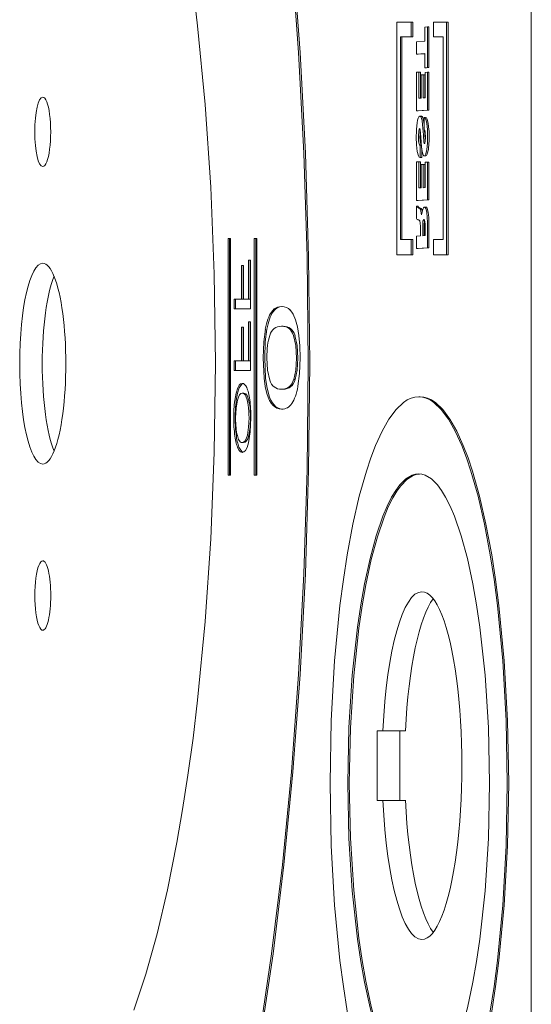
# Model space of a CAD drawing. Header units: millimetres. Extents: x -47038 to 86296, y -75637 to 48966.
# Tile 193 of 256: x -32376 to -32343, y 30249 to 30313. Entities that reach past the tile are written whole.
import ezdxf

# ---------------------------------------------------------------- set-up
doc = ezdxf.new("R2010")
doc.units = ezdxf.units.MM
doc.layers.add('00 - nowa technologia myjni_Nr_pióra__95', color=7, linetype='Continuous', lineweight=20, true_color=0x7c7c7c)
doc.layers.add('XREF', color=8, linetype='Continuous', lineweight=9)

# ---------------------------------------------------------------- blocks, each defined once
blk = doc.blocks.new('parter 2025.10.15')
at = {"layer": '00 - nowa technologia myjni_Nr_pióra__95', "color": 8, "linetype": 'Continuous', "lineweight": 5}
for p, q in [((611.7822, 2542.286), (611.7822, 2467.2695)), ((610.9131, 2487.0125), (610.9131, 2485.508)), ((611.0069, 2487.0125), (610.9131, 2487.0125)), ((611.0167, 2487.0125), (611.0069, 2487.0125)), ((611.0069, 2486.9185), (611.0069, 2487.0125)), ((611.0167, 2486.9185), (611.0167, 2487.0125)), ((611.1108, 2486.982), (611.0949, 2486.9808)), ((611.0949, 2486.9808), (611.0949, 2486.8892)), ((611.1204, 2486.982), (611.1108, 2486.982)), ((611.1108, 2486.7189), (611.1108, 2486.982)), ((611.1204, 2486.7189), (611.1204, 2486.982)), ((611.1502, 2487.0125), (611.1502, 2486.9185)), ((611.235, 2487.0125), (611.1502, 2487.0125)), ((611.2446, 2487.0125), (611.235, 2487.0125)), ((611.235, 2485.508), (611.235, 2487.0125)), ((611.2446, 2485.508), (611.2446, 2487.0125)), ((610.9369, 2486.9185), (611.0069, 2486.9185)), ((610.9369, 2485.6059), (610.9369, 2486.9185)), ((610.9465, 2485.6059), (610.9465, 2486.9185)), ((611.0167, 2486.9185), (611.0069, 2486.9185)), ((611.1502, 2486.9185), (611.2137, 2486.9185)), ((611.2137, 2486.9185), (611.2137, 2485.6059)), ((611.0949, 2486.8892), (611.0405, 2486.8862)), ((611.0405, 2486.8862), (611.0405, 2486.8062)), ((611.0405, 2486.8062), (611.0949, 2486.8092)), ((611.0502, 2486.8062), (611.0405, 2486.8062)), ((611.0502, 2486.8062), (611.0949, 2486.8086)), ((611.0949, 2486.8092), (611.0949, 2486.7177)), ((611.0949, 2486.7177), (611.1108, 2486.7189)), ((611.1047, 2486.7177), (611.0949, 2486.7177)), ((611.1047, 2486.7177), (611.1204, 2486.7189)), ((611.1204, 2486.7189), (611.1108, 2486.7189)), ((611.0562, 2486.6896), (611.0405, 2486.689)), ((611.0405, 2486.689), (611.0405, 2486.44)), ((611.066, 2486.6896), (611.0562, 2486.6896)), ((611.0562, 2486.5209), (611.0562, 2486.6896)), ((611.066, 2486.5209), (611.066, 2486.6896)), ((611.0838, 2486.6728), (611.0696, 2486.6719)), ((611.0696, 2486.6719), (611.0696, 2486.5218)), ((611.0936, 2486.6728), (611.0838, 2486.6728)), ((611.0838, 2486.5224), (611.0838, 2486.6728)), ((611.0936, 2486.5224), (611.0936, 2486.6728)), ((611.1108, 2486.6887), (611.096, 2486.6878)), ((611.096, 2486.6878), (611.096, 2486.523)), ((611.1204, 2486.6887), (611.1108, 2486.6887)), ((611.1108, 2486.4443), (611.1108, 2486.6887)), ((611.1204, 2486.4443), (611.1204, 2486.6887)), ((611.0696, 2486.5218), (611.0562, 2486.5209)), ((611.096, 2486.523), (611.0838, 2486.5224)), ((611.0405, 2486.44), (611.1108, 2486.4443)), ((611.0502, 2486.44), (611.0405, 2486.44)), ((611.0502, 2486.44), (611.1204, 2486.4443)), ((611.0631, 2486.404), (611.0624, 2486.404)), ((611.0728, 2486.404), (611.0631, 2486.404)), ((611.0992, 2486.3957), (611.0896, 2486.3957)), ((611.0896, 2486.3957), (611.0896, 2486.3158)), ((611.1204, 2486.4443), (611.1108, 2486.4443)), ((611.0907, 2486.3158), (611.0896, 2486.3158)), ((611.0896, 2486.3158), (611.0902, 2486.3158)), ((611.0943, 2486.2837), (611.0927, 2486.3136)), ((611.0721, 2486.2172), (611.0641, 2486.2172)), ((611.0641, 2486.1372), (611.0641, 2486.2172)), ((611.0739, 2486.1372), (611.0739, 2486.1983)), ((611.0739, 2486.1372), (611.0641, 2486.1372)), ((611.0904, 2486.1476), (611.0908, 2486.1476)), ((611.1001, 2486.1476), (611.0904, 2486.1476)), ((611.1006, 2486.1476), (611.0908, 2486.1476)), ((611.1001, 2486.1476), (611.1006, 2486.1476)), ((611.0562, 2486.1086), (611.0405, 2486.108)), ((611.0405, 2486.108), (611.0405, 2485.8589)), ((611.066, 2486.1086), (611.0562, 2486.1086)), ((611.0562, 2485.9398), (611.0562, 2486.1086)), ((611.066, 2485.9398), (611.066, 2486.1086)), ((611.0838, 2486.0921), (611.0696, 2486.0909)), ((611.0696, 2486.0909), (611.0696, 2485.9407)), ((611.0936, 2486.0921), (611.0838, 2486.0921)), ((611.0838, 2485.9416), (611.0838, 2486.0921)), ((611.0936, 2485.9416), (611.0936, 2486.0921)), ((611.1108, 2486.1076), (611.096, 2486.1067)), ((611.096, 2486.1067), (611.096, 2485.9419)), ((611.1204, 2486.1076), (611.1108, 2486.1076)), ((611.1108, 2485.8632), (611.1108, 2486.1076)), ((611.1204, 2485.8632), (611.1204, 2486.1076)), ((611.0696, 2485.9407), (611.0562, 2485.9398)), ((611.096, 2485.9419), (611.0838, 2485.9416)), ((611.0405, 2485.8589), (611.1108, 2485.8632)), ((611.0502, 2485.8589), (611.0405, 2485.8589)), ((611.0502, 2485.822), (611.0405, 2485.822)), ((611.0405, 2485.822), (611.0405, 2485.743)), ((611.0502, 2485.8589), (611.1204, 2485.8632)), ((611.0563, 2485.8101), (611.053, 2485.8107)), ((611.0661, 2485.8101), (611.0627, 2485.8107)), ((611.0914, 2485.8156), (611.091, 2485.8156)), ((611.1012, 2485.8156), (611.0914, 2485.8156)), ((611.1204, 2485.8632), (611.1108, 2485.8632)), ((611.0733, 2485.7662), (611.0731, 2485.7662)), ((611.0803, 2485.8031), (611.0733, 2485.7662)), ((611.0661, 2485.6908), (611.0661, 2485.63)), ((611.0803, 2485.631), (611.0803, 2485.6978)), ((611.0899, 2485.6978), (611.0931, 2485.7295)), ((611.0899, 2485.631), (611.0899, 2485.6978)), ((611.096, 2485.6954), (611.096, 2485.6319)), ((611.1108, 2485.5528), (611.1108, 2485.7094)), ((611.1204, 2485.5528), (611.1204, 2485.7094)), ((611.0661, 2485.63), (611.0405, 2485.6288)), ((611.0405, 2485.6288), (611.0405, 2485.5489)), ((611.096, 2485.6319), (611.0803, 2485.631)), ((609.8393, 2485.6133), (609.8228, 2485.6133)), ((609.8228, 2485.6133), (609.8228, 2484.0816)), ((609.8324, 2485.6133), (609.8324, 2484.0816)), ((609.8393, 2484.0816), (609.8393, 2485.6133)), ((610.0079, 2485.6133), (609.9913, 2485.6133)), ((609.9913, 2485.6133), (609.9913, 2484.0816)), ((610.001, 2485.6133), (610.001, 2484.0816)), ((610.0079, 2484.0816), (610.0079, 2485.6133)), ((611.0069, 2485.6059), (610.9369, 2485.6059)), ((611.0167, 2485.6059), (611.0069, 2485.6059)), ((611.0069, 2485.508), (611.0069, 2485.6059)), ((611.0167, 2485.508), (611.0167, 2485.6059)), ((611.1502, 2485.6059), (611.1502, 2485.508)), ((611.2137, 2485.6059), (611.1502, 2485.6059)), ((610.9131, 2485.508), (611.0069, 2485.508)), ((611.0167, 2485.508), (611.0069, 2485.508)), ((611.0405, 2485.5489), (611.1108, 2485.5528)), ((611.0502, 2485.5489), (611.0405, 2485.5489)), ((611.0502, 2485.5489), (611.1204, 2485.5528)), ((611.1204, 2485.5528), (611.1108, 2485.5528)), ((611.1502, 2485.508), (611.235, 2485.508)), ((611.2446, 2485.508), (611.235, 2485.508)), ((609.9223, 2485.439), (609.9096, 2485.439)), ((609.9096, 2485.439), (609.9096, 2485.2199)), ((609.9194, 2485.439), (609.9194, 2485.2199)), ((609.9223, 2485.2199), (609.9223, 2485.439)), ((609.9681, 2485.4732), (609.9556, 2485.4732)), ((609.9556, 2485.4732), (609.9556, 2485.2199)), ((609.9652, 2485.4732), (609.9652, 2485.2199)), ((609.9681, 2485.1576), (609.9681, 2485.4732)), ((609.9096, 2485.2199), (609.8611, 2485.2199)), ((609.8611, 2485.2199), (609.8611, 2485.1576)), ((609.8709, 2485.2199), (609.8709, 2485.1576)), ((609.9194, 2485.2199), (609.9096, 2485.2199)), ((609.9556, 2485.2199), (609.9223, 2485.2199)), ((609.9652, 2485.2199), (609.9556, 2485.2199)), ((609.8611, 2485.1576), (609.9681, 2485.1576)), ((609.9681, 2485.074), (609.9556, 2485.074)), ((609.9556, 2485.074), (609.9556, 2484.8207)), ((609.9652, 2485.074), (609.9652, 2484.8207)), ((609.9681, 2484.7588), (609.9681, 2485.074)), ((609.9223, 2485.0398), (609.9096, 2485.0398)), ((609.9096, 2485.0398), (609.9096, 2484.8207)), ((609.9194, 2485.0398), (609.9194, 2484.8207)), ((609.9223, 2484.8207), (609.9223, 2485.0398)), ((610.1785, 2485.0447), (610.1687, 2485.0447)), ((609.9096, 2484.8207), (609.8611, 2484.8207)), ((609.8611, 2484.8207), (609.8611, 2484.7588)), ((609.8709, 2484.8207), (609.8709, 2484.7588)), ((609.9194, 2484.8207), (609.9096, 2484.8207)), ((609.9556, 2484.8207), (609.9223, 2484.8207)), ((609.9652, 2484.8207), (609.9556, 2484.8207)), ((609.8611, 2484.7588), (609.9681, 2484.7588)), ((610.2572, 2484.7017), (610.2476, 2484.7017)), ((609.9243, 2484.612), (609.9145, 2484.612)), ((610.1785, 2484.6376), (610.1687, 2484.6376)), ((611.0641, 2484.5894), (611.0545, 2484.5894)), ((609.9228, 2484.2925), (609.913, 2484.2925)), ((609.8228, 2484.0816), (609.8393, 2484.0816)), ((609.9913, 2484.0816), (610.0079, 2484.0816)), ((610.7864, 2482.4278), (610.8232, 2482.4278)), ((610.7864, 2481.9777), (610.7864, 2482.4278)), ((610.9692, 2482.4278), (610.8232, 2482.4278)), ((610.9324, 2481.9777), (610.9324, 2482.4278)), ((610.8232, 2481.9777), (610.7864, 2481.9777)), ((610.9692, 2481.9777), (610.8232, 2481.9777))]:
    blk.add_line(p, q, dxfattribs=at)
for points in [[(610.3406, 2484.8042), (610.3334, 2485.4933), (610.3125, 2486.1647), (610.2786, 2486.8166), (610.2319, 2487.4452)], [(610.3502, 2484.8042), (610.3431, 2485.4933), (610.3222, 2486.1647), (610.2884, 2486.8166), (610.2417, 2487.4452)], [(609.7415, 2484.807), (609.7337, 2485.3853), (609.7114, 2485.9441), (609.6751, 2486.4797), (609.626, 2486.9881), (609.5962, 2487.2347)], [(611.0846, 2486.2837), (611.0801, 2486.3484), (611.0763, 2486.3765), (611.0707, 2486.3966), (611.0675, 2486.4015), (611.0658, 2486.4031), (611.0631, 2486.404)], [(611.0898, 2486.3509), (611.0861, 2486.3765), (611.0803, 2486.3966), (611.0772, 2486.4015), (611.0756, 2486.4031), (611.0728, 2486.404)], [(611.1108, 2486.3188), (611.1068, 2486.3579), (611.0998, 2486.3857)], [(611.1206, 2486.3188), (611.1166, 2486.3579), (611.1094, 2486.3857)], [(611.0531, 2486.2746), (611.0548, 2486.3081), (611.057, 2486.3191), (611.0583, 2486.3225), (611.0591, 2486.3234), (611.0603, 2486.3237)], [(611.0389, 2486.2691), (611.0403, 2486.2184), (611.0447, 2486.1763), (611.0525, 2486.1476)], [(611.0641, 2486.3167), (611.0687, 2486.2688), (611.0731, 2486.2041)], [(611.092, 2486.2276), (611.0907, 2486.2285), (611.0901, 2486.23), (611.0887, 2486.2349), (611.0846, 2486.2837)], [(611.0902, 2486.3158), (611.0914, 2486.3155), (611.0922, 2486.3146), (611.0936, 2486.3121), (611.0962, 2486.3008), (611.098, 2486.2666)], [(611.098, 2486.2666), (611.0968, 2486.241), (611.0949, 2486.2315), (611.0937, 2486.2291), (611.0931, 2486.2282), (611.092, 2486.2276)], [(611.0641, 2486.2172), (611.0621, 2486.2178), (611.0605, 2486.2193), (611.0583, 2486.2227), (611.0556, 2486.2334)], [(611.0721, 2486.2178), (611.0692, 2486.2209), (611.0653, 2486.2334)], [(611.0731, 2486.2041), (611.0769, 2486.1757), (611.0826, 2486.1553), (611.0858, 2486.1501), (611.0875, 2486.1485), (611.0904, 2486.1476)], [(611.1006, 2486.1598), (611.1073, 2486.1897), (611.1111, 2486.23)], [(611.1104, 2486.1598), (611.1171, 2486.1897), (611.1207, 2486.23)], [(611.091, 2485.8156), (611.0873, 2485.8141), (611.0849, 2485.8113), (611.0803, 2485.8031)], [(611.1096, 2485.7488), (611.1062, 2485.7829), (611.1, 2485.8067), (611.0966, 2485.8128), (611.0946, 2485.8147), (611.0914, 2485.8156)], [(611.1194, 2485.7488), (611.1158, 2485.7829), (611.1097, 2485.8067), (611.1062, 2485.8128), (611.1044, 2485.8147), (611.1012, 2485.8156)], [(611.0731, 2485.7662), (611.0666, 2485.7997), (611.0615, 2485.807), (611.0563, 2485.8101)], [(611.0779, 2485.7955), (611.0711, 2485.807), (611.0661, 2485.8101)], [(611.0405, 2485.743), (611.0429, 2485.7387), (611.0463, 2485.7366), (611.0495, 2485.7353), (611.0516, 2485.7344)], [(611.0516, 2485.7344), (611.057, 2485.7326), (611.0615, 2485.7262), (611.0649, 2485.7131), (611.0661, 2485.6908)], [(611.0803, 2485.6978), (611.0823, 2485.7259), (611.0846, 2485.7326), (611.0861, 2485.7344), (611.0872, 2485.735), (611.0885, 2485.7356)], [(611.0885, 2485.7356), (611.0908, 2485.7344), (611.0922, 2485.732), (611.0942, 2485.724)], [(610.1687, 2485.1735), (610.1431, 2485.1692), (610.1211, 2485.157), (610.1025, 2485.1369)], [(610.1762, 2485.1735), (610.1574, 2485.1705), (610.1405, 2485.1637), (610.1254, 2485.1521), (610.1121, 2485.1369)], [(610.2586, 2485.0874), (610.2429, 2485.1231), (610.224, 2485.1506)], [(610.2881, 2484.8409), (610.2861, 2484.9181), (610.2804, 2484.9849), (610.2713, 2485.0417), (610.2586, 2485.0874)], [(610.0635, 2485.0264), (610.0531, 2484.9434), (610.0497, 2484.8409)], [(610.0732, 2485.0264), (610.0628, 2484.9434), (610.0595, 2484.8409)], [(610.2453, 2484.9858), (610.2595, 2484.9202), (610.2643, 2484.8396)], [(610.2551, 2484.9858), (610.2693, 2484.9202), (610.274, 2484.8396)], [(609.2143, 2480.6197), (609.2914, 2480.8534), (609.3634, 2481.1134), (609.4304, 2481.3979), (609.4919, 2481.7052), (609.5289, 2481.9191), (609.5634, 2482.1413), (609.5962, 2482.3793), (609.626, 2482.6262), (609.6751, 2483.1343), (609.7114, 2483.6702), (609.7337, 2484.2287), (609.7415, 2484.807)], [(610.0232, 2480.439), (610.1037, 2480.9841), (610.1735, 2481.5596), (610.2319, 2482.1632), (610.2786, 2482.7922), (610.3125, 2483.4438), (610.3334, 2484.1155), (610.3406, 2484.8042)], [(610.0329, 2480.439), (610.1135, 2480.9841), (610.1832, 2481.5596), (610.2417, 2482.1632), (610.2882, 2482.7922), (610.3222, 2483.4438), (610.3431, 2484.1155), (610.3502, 2484.8042)], [(610.0497, 2484.8409), (610.0557, 2484.7096), (610.0633, 2484.6556), (610.0738, 2484.6095)], [(610.0595, 2484.8409), (610.0654, 2484.7096), (610.0731, 2484.6556), (610.0836, 2484.6095)], [(610.0923, 2484.6962), (610.0779, 2484.7618), (610.0732, 2484.8409)], [(610.2643, 2484.8396), (610.2601, 2484.7621), (610.2476, 2484.7017)], [(610.274, 2484.8396), (610.2699, 2484.7621), (610.2572, 2484.7017)], [(610.2743, 2484.6565), (610.2847, 2484.7395), (610.2881, 2484.8409)], [(609.9145, 2484.6758), (609.904, 2484.6724), (609.8942, 2484.6632), (609.8854, 2484.6474)], [(609.9193, 2484.6752), (609.9107, 2484.6706), (609.895, 2484.6474)], [(609.8854, 2484.6474), (609.8741, 2484.6126), (609.8658, 2484.5656)], [(609.895, 2484.6474), (609.8837, 2484.6126), (609.8756, 2484.5656)], [(609.8713, 2484.4521), (609.8742, 2484.5159), (609.8826, 2484.5668)], [(609.9374, 2484.5928), (609.946, 2484.5693), (609.9525, 2484.5363)], [(609.9472, 2484.5928), (609.9557, 2484.5693), (609.9623, 2484.5363)], [(611.0545, 2484.5894), (611.0302, 2484.587), (611.0064, 2484.5805), (610.9808, 2484.569), (610.9555, 2484.5522), (610.908, 2484.507), (610.8621, 2484.4447), (610.818, 2484.3666), (610.7757, 2484.2735), (610.7454, 2484.1939), (610.7162, 2484.1069), (610.6708, 2483.9449), (610.6294, 2483.7642), (610.5923, 2483.5655), (610.5676, 2483.4059), (610.5458, 2483.2381), (610.511, 2482.8795), (610.4893, 2482.4947), (610.4818, 2482.0894)], [(611.627, 2482.0894), (611.6195, 2482.4947), (611.5979, 2482.8795), (611.5631, 2483.2381), (611.5413, 2483.4059), (611.5165, 2483.5655), (611.4795, 2483.7642), (611.4381, 2483.9449), (611.3926, 2484.1069), (611.3635, 2484.1939), (611.3331, 2484.2735), (611.2909, 2484.3666), (611.2468, 2484.4447), (611.2008, 2484.507), (611.1534, 2484.5522), (611.1281, 2484.569), (611.1026, 2484.5805), (611.0786, 2484.587), (611.0545, 2484.5894)], [(611.6368, 2482.0894), (611.6293, 2482.4947), (611.6076, 2482.8795), (611.5729, 2483.2381), (611.551, 2483.4059), (611.5263, 2483.5655), (611.4892, 2483.7642), (611.4479, 2483.9449), (611.4024, 2484.1069), (611.3733, 2484.1939), (611.3429, 2484.2735), (611.3006, 2484.3666), (611.2565, 2484.4447), (611.2106, 2484.507), (611.1632, 2484.5522), (611.1378, 2484.569), (611.1123, 2484.5805), (611.0884, 2484.587), (611.0641, 2484.5894)], [(609.9579, 2484.4533), (609.9553, 2484.3919), (609.9475, 2484.3401)], [(609.955, 2484.2915), (609.9663, 2484.363), (609.9701, 2484.4527)], [(609.9676, 2484.4533), (609.965, 2484.3919), (609.9573, 2484.3401)], [(609.913, 2484.2925), (609.9066, 2484.294), (609.9005, 2484.298), (609.8907, 2484.3132), (609.8825, 2484.3379)], [(609.9475, 2484.3401), (609.9403, 2484.3166), (609.9309, 2484.301), (609.9225, 2484.2946), (609.913, 2484.2925)], [(609.9133, 2484.2287), (609.9246, 2484.232), (609.9347, 2484.2412), (609.9457, 2484.2616), (609.955, 2484.2915)], [(609.9573, 2484.3401), (609.9501, 2484.3166), (609.9405, 2484.301), (609.9322, 2484.2946), (609.9228, 2484.2925)], [(609.8864, 2484.2555), (609.8951, 2484.2409), (609.904, 2484.2317), (609.9133, 2484.2287)], [(609.8962, 2484.2555), (609.9109, 2484.2339), (609.9185, 2484.2293)], [(611.0545, 2484.0895), (611.0335, 2484.0871), (611.0127, 2484.0813), (610.9721, 2484.0572), (610.9327, 2484.0181), (610.906, 2483.9818), (610.8799, 2483.9391), (610.8511, 2483.882), (610.8233, 2483.8161), (610.7797, 2483.6897), (610.7399, 2483.5433), (610.7042, 2483.3778), (610.6802, 2483.2427), (610.6588, 2483.0986), (610.625, 2482.787), (610.6038, 2482.4489), (610.5963, 2482.0894)], [(611.0592, 2484.0892), (611.0385, 2484.0865), (611.0179, 2484.0791), (610.9778, 2484.0535), (610.9387, 2484.0132), (610.9125, 2483.9772), (610.8871, 2483.9345), (610.8581, 2483.8762), (610.8304, 2483.8094), (610.7873, 2483.6824), (610.748, 2483.5359), (610.7126, 2483.3711), (610.6889, 2483.2362), (610.6679, 2483.0928), (610.6344, 2482.7828), (610.6134, 2482.4465), (610.6061, 2482.0894)], [(611.5126, 2482.0894), (611.5051, 2482.4489), (611.4839, 2482.787), (611.45, 2483.0986), (611.4287, 2483.2427), (611.4049, 2483.3778), (611.369, 2483.5433), (611.3292, 2483.6897), (611.2857, 2483.8161), (611.2579, 2483.882), (611.2289, 2483.9391), (611.203, 2483.9818), (611.1763, 2484.0181), (611.1368, 2484.0572), (611.0962, 2484.0813), (611.0754, 2484.0871), (611.0545, 2484.0895)], [(610.4818, 2482.0894), (610.4893, 2481.6841), (610.511, 2481.299), (610.5458, 2480.9407), (610.5676, 2480.7726), (610.5923, 2480.613), (610.6294, 2480.4146), (610.6708, 2480.2336), (610.7162, 2480.0719), (610.7454, 2479.9846), (610.7757, 2479.9049), (610.818, 2479.8119), (610.8621, 2479.7337), (610.908, 2479.6718), (610.9555, 2479.6266), (610.9808, 2479.6098), (611.0064, 2479.5979), (611.0302, 2479.5915), (611.0545, 2479.5894)], [(610.5963, 2482.0894), (610.6038, 2481.7299), (610.625, 2481.3918), (610.6588, 2481.0799), (610.6802, 2480.9358), (610.7042, 2480.8009), (610.7399, 2480.6355), (610.7797, 2480.4888), (610.8233, 2480.3624), (610.8511, 2480.2968), (610.8799, 2480.2394), (610.906, 2480.1967), (610.9327, 2480.1607), (610.9721, 2480.1216), (611.0127, 2480.0972), (611.0335, 2480.0914), (611.0545, 2480.0893)], [(610.6061, 2482.0894), (610.6134, 2481.7323), (610.6344, 2481.396), (610.6679, 2481.086), (610.6889, 2480.9425), (610.7126, 2480.8077), (610.748, 2480.6429), (610.7873, 2480.4961), (610.8304, 2480.3694), (610.8581, 2480.3029), (610.8871, 2480.2443), (610.9125, 2480.2016), (610.9385, 2480.1656), (610.9776, 2480.125), (611.0179, 2480.0993), (611.0385, 2480.0923), (611.0592, 2480.0893)], [(611.0545, 2479.5894), (611.0786, 2479.5915), (611.1026, 2479.5979), (611.1281, 2479.6098), (611.1534, 2479.6266), (611.2008, 2479.6718), (611.2468, 2479.7337), (611.2909, 2479.8119), (611.3331, 2479.9049), (611.3635, 2479.9846), (611.3926, 2480.0719), (611.4381, 2480.2336), (611.4795, 2480.4146), (611.5165, 2480.613), (611.5413, 2480.7726), (611.5631, 2480.9407), (611.5979, 2481.299), (611.6195, 2481.6841), (611.627, 2482.0894)], [(611.0545, 2480.0893), (611.0754, 2480.0914), (611.0962, 2480.0972), (611.1368, 2480.1216), (611.1763, 2480.1607), (611.203, 2480.1967), (611.2289, 2480.2394), (611.2579, 2480.2968), (611.2857, 2480.3624), (611.3292, 2480.4888), (611.369, 2480.6355), (611.4049, 2480.8009), (611.4287, 2480.9358), (611.45, 2481.0799), (611.4839, 2481.3918), (611.5051, 2481.7299), (611.5126, 2482.0894)], [(611.0641, 2479.5894), (611.0884, 2479.5915), (611.1123, 2479.5979), (611.1378, 2479.6098), (611.1632, 2479.6266), (611.2106, 2479.6718), (611.2565, 2479.7337), (611.3006, 2479.8119), (611.3429, 2479.9049), (611.3733, 2479.9846), (611.4024, 2480.0719), (611.4479, 2480.2336), (611.4892, 2480.4146), (611.5263, 2480.613), (611.551, 2480.7726), (611.5729, 2480.9407), (611.6076, 2481.299), (611.6293, 2481.6841), (611.6368, 2482.0894)]]:
    blk.add_lwpolyline(points, dxfattribs=at)
for centre, radius, start, end in [((612.0427, 2486.2697), 1.0036, 177.22219, 180.04711), ((611.3382, 2486.2697), 0.285, 178.99443, 187.27963), ((611.3479, 2486.2697), 0.285, 178.99443, 187.27963), ((611.3324, 2486.2785), 0.2694, 172.92167, 180.87234), ((611.8626, 2486.3173), 0.7689, 182.49874, 185.43196), ((610.3691, 2486.2746), 0.7432, 359.96875, 3.42612), ((610.2827, 2486.2746), 0.8295, 356.93702, 359.96988), ((610.3789, 2486.2746), 0.7432, 359.96875, 3.42612), ((610.2925, 2486.2746), 0.8295, 356.93702, 359.96988), ((611.0548, 2485.8254), 0.0147, 192.92055, 262.96417), ((611.0644, 2485.8254), 0.0147, 192.92055, 262.96417), ((610.4052, 2485.7097), 0.7055, 359.96466, 3.17106), ((610.415, 2485.7097), 0.7055, 359.96466, 3.17106), ((610.9068, 2485.6978), 0.1893, 359.23013, 7.8723), ((610.7721, 2484.457), 0.9127, 173.13608, 180.27766), ((610.7818, 2484.457), 0.9127, 173.13608, 180.27766), ((609.3695, 2484.4576), 0.5884, 359.54729, 7.68791), ((609.3791, 2484.4576), 0.5884, 359.54729, 7.68791), ((609.0985, 2484.4591), 0.8715, 359.57928, 7.26933), ((610.7141, 2484.445), 0.8548, 179.5061, 187.43649), ((610.7239, 2484.445), 0.8548, 179.5061, 187.43649)]:
    blk.add_arc(centre, radius, start, end, dxfattribs=at)
for centre, major_axis, ratio, start_param, end_param in [((608.6249, 2486.303), (0, -0.225), 0.229047, 3.141593, 4.712389), ((608.6249, 2486.303), (0, -0.225), 0.229047, 6.283185, 9.424778), ((611.3688, 2484.7414), (-0.3044, 1.6656), 0.076266, 0.122564, 0.314466), ((612.1225, 2480.6023), (-1.0609, 5.8014), 0.035907, 6.278699, 6.341097), ((610.7019, 2483.6534), (0.3889, 2.7421), 0.046718, 6.203758, 6.292806), ((610.7116, 2483.6534), (0.3889, 2.7421), 0.046718, 6.203758, 6.292806), ((610.9961, 2485.7472), (0.0645, 0.5764), 0.049289, 6.129586, 6.291949), ((608.6249, 2486.303), (0, -0.225), 0.229047, 4.712389, 6.283185), ((611.2448, 2487.1755), (0.1825, 1.0381), 0.085211, 3.015707, 3.162094), ((610.749, 2488.6952), (-0.3423, 2.5475), 0.046648, 3.137909, 3.23225), ((610.7586, 2488.6952), (-0.3423, 2.5475), 0.046648, 3.137909, 3.23225), ((608.6249, 2484.803), (0, -0.65), 0.229047, 3.141593, 4.712389), ((608.6249, 2484.803), (0, -0.65), 0.229047, 6.283185, 9.424778), ((608.7707, 2484.803), (0, -0.65), 0.229047, 3.654062, 4.712389), ((601.6594, 2471.2062), (8.5495, 13.9567), 0.062734, 6.264222, 6.321738), ((613.9743, 2472.4455), (-3.8298, 12.7249), 0.068471, 0.054992, 0.131344), ((613.984, 2472.4455), (-3.8298, 12.7249), 0.068471, 0.054992, 0.131344), ((628.6615, 2458.5451), (-18.5023, 26.5388), 0.067324, 0.050894, 0.096284), ((614.1444, 2478.8228), (-4.019, 6.2103), 0.094463, 6.222092, 6.359766), ((601.6746, 2472.0052), (8.5381, 13.028), 0.065081, 6.230772, 6.325819), ((601.6844, 2472.0052), (8.5381, 13.028), 0.065081, 6.230772, 6.325819), ((608.6249, 2484.803), (0, -0.65), 0.229047, 4.712389, 6.283185), ((608.7707, 2484.803), (0, -0.65), 0.229047, 4.712389, 5.770431), ((608.5122, 2473.532), (1.4046, 11.1437), 0.040662, 6.218413, 6.288304), ((618.1051, 2496.8831), (7.98, 12.2339), 0.067225, 3.087336, 3.185389), ((605.8215, 2492.4962), (-4.3855, 7.8496), 0.087032, 3.093006, 3.221254), ((605.8313, 2492.4962), (-4.3855, 7.8496), 0.087032, 3.093006, 3.221254), ((612.1321, 2473.8204), (-2.2211, 10.7913), 0.04009, 6.274934, 6.36646), ((609.3908, 2481.3603), (0.5264, 3.2516), 0.071294, 6.18549, 6.294713), ((609.4006, 2481.3603), (0.5264, 3.2516), 0.071294, 6.18549, 6.294713), ((609.2601, 2481.5572), (0.6544, 3.1204), 0.08959, 6.036907, 6.163761), ((615.0026, 2498.0025), (4.8595, 13.4892), 0.070476, 3.044645, 3.166976), ((615.012, 2498.0016), (4.8592, 13.4883), 0.070479, 3.044641, 3.163076), ((608.4385, 2490.2693), (-1.7534, 5.7585), 0.103422, 3.224872, 3.337649), ((598.7515, 2511.1318), (-11.4481, 26.6168), 0.049484, 3.120229, 3.17319), ((616.2242, 2497.5554), (6.2881, 13.2994), 0.067944, 2.998873, 3.058109), ((611.1139, 2490.1399), (1.2, 5.9122), 0.063488, 2.963922, 3.056702), ((611.1236, 2490.1399), (1.2, 5.9122), 0.063488, 2.963922, 3.056702), ((608.6249, 2483.3028), (0, -0.225), 0.229047, 3.141592, 6.283185), ((608.6249, 2483.3028), (0, -0.225), 0.229047, 1.570796, 3.141593), ((611.0756, 2482.2029), (0, -1.125), 0.229047, 3.141637, 4.511031), ((611.0756, 2482.2029), (0, -1.125), 0.229047, 6.283141, 9.424822), ((608.6249, 2483.3028), (0, -0.225), 0.229047, 0, 1.570797), ((611.2216, 2482.2029), (0, -1.125), 0.229047, 3.428674, 4.511031), ((611.0756, 2482.2029), (0, -1.125), 0.229047, 4.913747, 6.283141), ((611.2216, 2482.2029), (0, -1.125), 0.229047, 4.913747, 5.996104)]:
    blk.add_ellipse(centre, major_axis=major_axis, ratio=ratio, start_param=start_param, end_param=end_param, dxfattribs=at)

msp = doc.modelspace()

# ---------------------------------------------------------------- block references
at = {"layer": 'XREF', "xscale": 10, "yscale": 10, "zscale": 10}
msp.add_blockref('parter 2025.10.15', (-38460.61, 5442.285), dxfattribs=at)

doc.saveas('drawing.dxf')
